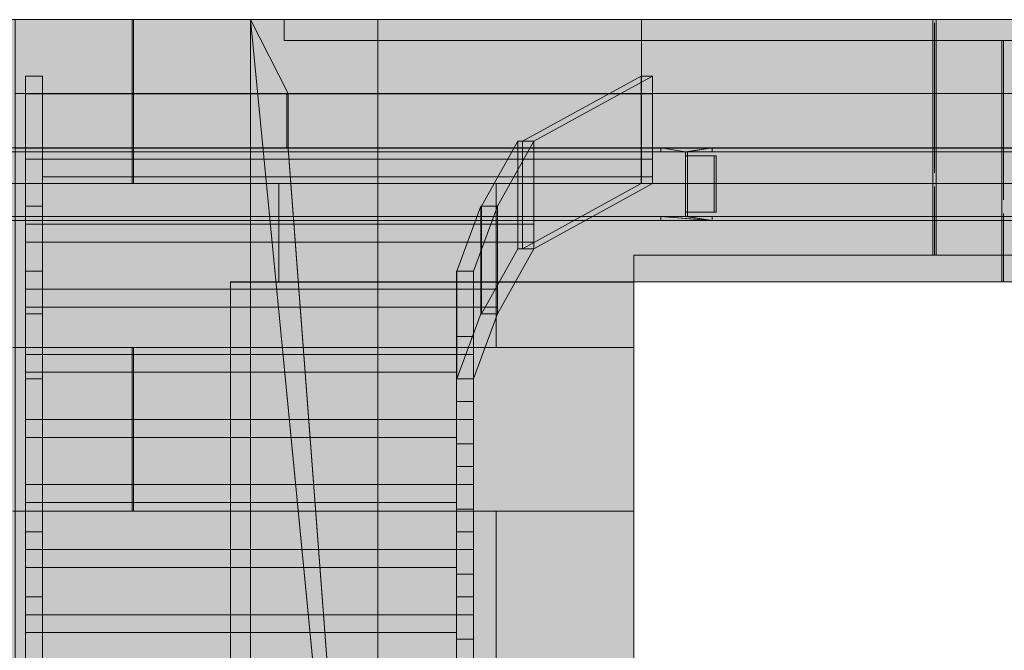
# Model space of a CAD drawing. Header units: millimetres. Extents: x 17 to 413, y 4 to 292.
# Tile 203 of 256: x 191 to 209, y 212 to 224. Entities that reach past the tile are written whole.
import ezdxf

# ---------------------------------------------------------------- set-up
doc = ezdxf.new("R2010")
doc.units = ezdxf.units.MM
doc.linetypes.add('DASHED', pattern=[1.524, 1.27, -0.254])
for name, color, linetype in [('FILL-C_95A8CE', 7, 'Continuous'), ('FILL-C_9EB2DB', 7, 'Continuous'), ('FILL-C_C8B58E', 7, 'Continuous'), ('FILL-C_CAB68F', 7, 'Continuous'), ('FILL-C_CDB991', 7, 'Continuous'), ('FILL-C_D4BF96', 7, 'Continuous'), ('FILL-C_D5C197', 7, 'Continuous'), ('FILL-C_D6C298', 7, 'Continuous'), ('FILL-C_DEC89D', 7, 'Continuous'), ('FILL-EPS', 7, 'Continuous'), ('FILL-TIMBER', 7, 'Continuous'), ('FILL-WHITE', 7, 'Continuous'), ('LINE-C_2E8C94', 7, 'Continuous'), ('LINE-C_337880', 7, 'Continuous'), ('LINE-INK', 7, 'Continuous'), ('LINE-STEEL', 7, 'Continuous'), ('LINE-STEEL-DASH', 7, 'DASHED'), ('LINE-TEAL_DK-DASH', 7, 'DASHED'), ('LINE-TIMBER_DK', 7, 'Continuous')]:
    doc.layers.add(name, color=color, linetype=linetype)

msp = doc.modelspace()

# ---------------------------------------------------------------- hatches: boundary and pattern name
at = {"layer": 'FILL-C_95A8CE', "true_color": 0x95a8ce}
h = msp.add_hatch(color=253, dxfattribs=at)
h.dxf.hatch_style = 1
h.paths.add_polyline_path([(188.412, 221.159), (188.412, 221.232), (202.472, 221.232), (202.472, 221.159)])
h = msp.add_hatch(color=253, dxfattribs=at)
h.dxf.hatch_style = 1
h.paths.add_polyline_path([(189.371, 221.159), (189.371, 221.232), (203.432, 221.232), (203.432, 221.159)])
h = msp.add_hatch(color=253, dxfattribs=at)
h.dxf.hatch_style = 1
h.paths.add_polyline_path([(202.935, 221.159), (202.472, 221.159), (202.472, 221.232)])
h = msp.add_hatch(color=253, dxfattribs=at)
h.dxf.hatch_style = 1
h.paths.add_polyline_path([(202.472, 221.232), (203.432, 221.232), (202.935, 221.159)])
h = msp.add_hatch(color=253, dxfattribs=at)
h.dxf.hatch_style = 1
h.paths.add_polyline_path([(202.935, 221.159), (203.432, 221.232), (202.969, 221.159)])
h = msp.add_hatch(color=253, dxfattribs=at)
h.dxf.hatch_style = 1
h.paths.add_polyline_path([(202.969, 221.159), (203.432, 221.232), (203.432, 221.159)])
h = msp.add_hatch(color=253, dxfattribs=at)
h.dxf.hatch_style = 1
h.paths.add_polyline_path([(188.875, 219.951), (188.875, 221.159), (202.935, 221.159), (202.935, 221.079), (203.468, 221.079), (203.468, 220.031), (202.935, 220.031), (202.935, 219.951)])
h = msp.add_hatch(color=253, dxfattribs=at)
h.dxf.hatch_style = 1
h.paths.add_polyline_path([(188.909, 221.159), (202.969, 221.159), (202.969, 221.079), (203.502, 221.079), (203.502, 220.031), (202.969, 220.031), (202.969, 219.951), (188.909, 219.951)])
h = msp.add_hatch(color=253, dxfattribs=at)
h.dxf.hatch_style = 1
h.paths.add_polyline_path([(202.935, 221.159), (202.969, 221.159), (202.969, 221.079), (202.969, 219.951), (202.935, 219.951), (202.935, 220.031)])
h = msp.add_hatch(color=253, dxfattribs=at)
h.dxf.hatch_style = 1
h.paths.add_polyline_path([(203.468, 221.079), (203.502, 221.079), (203.502, 220.031), (203.468, 220.031)])
h = msp.add_hatch(color=253, dxfattribs=at)
h.dxf.hatch_style = 1
h.paths.add_polyline_path([(188.412, 219.878), (188.412, 219.951), (202.472, 219.951), (202.472, 219.878)])
h = msp.add_hatch(color=253, dxfattribs=at)
h.dxf.hatch_style = 1
h.paths.add_polyline_path([(189.371, 219.878), (189.371, 219.951), (203.432, 219.951), (203.432, 219.878)])
h = msp.add_hatch(color=253, dxfattribs=at)
h.dxf.hatch_style = 1
h.paths.add_polyline_path([(202.969, 219.951), (203.432, 219.951), (203.432, 219.878), (202.472, 219.878), (202.472, 219.951), (203.379, 219.882), (203.38, 219.886)])
h = msp.add_hatch(color=253, dxfattribs=at)
h.dxf.hatch_style = 1
h.paths.add_polyline_path([(202.472, 219.951), (202.935, 219.951), (203.432, 219.878)])
h = msp.add_hatch(color=253, dxfattribs=at)
h.dxf.hatch_style = 1
h.paths.add_polyline_path([(202.935, 219.951), (202.969, 219.951), (203.432, 219.878)])
at = {"layer": 'FILL-C_9EB2DB', "true_color": 0x9eb2db}
h = msp.add_hatch(color=9, dxfattribs=at)
h.dxf.hatch_style = 1
h.paths.add_polyline_path([(189.025, 221.159), (189.025, 221.232), (231.478, 221.232), (231.478, 221.159)])
h = msp.add_hatch(color=9, dxfattribs=at)
h.dxf.hatch_style = 1
h.paths.add_polyline_path([(189.025, 221.159), (189.025, 221.232), (231.478, 221.232), (231.478, 221.159)])
h = msp.add_hatch(color=9, dxfattribs=at)
h.dxf.hatch_style = 1
h.paths.add_polyline_path([(190.378, 221.159), (190.378, 221.232), (230.125, 221.232), (230.125, 221.159), (190.378, 221.159)])
h = msp.add_hatch(color=9, dxfattribs=at)
h.dxf.hatch_style = 1
h.paths.add_polyline_path([(190.378, 221.232), (230.125, 221.232), (230.125, 221.159), (190.378, 221.159)])
h = msp.add_hatch(color=9, dxfattribs=at)
h.dxf.hatch_style = 1
h.paths.add_polyline_path([(189.025, 219.951), (189.025, 221.159), (231.478, 221.159), (231.478, 219.951)])
h = msp.add_hatch(color=9, dxfattribs=at)
h.dxf.hatch_style = 1
h.paths.add_polyline_path([(189.025, 221.159), (231.478, 221.159), (231.478, 219.951), (189.025, 219.951)])
h = msp.add_hatch(color=9, dxfattribs=at)
h.dxf.hatch_style = 1
h.paths.add_polyline_path([(189.625, 220.031), (189.625, 221.079), (190.378, 221.079), (190.378, 221.159), (230.125, 221.159), (230.125, 221.079), (230.878, 221.079), (230.878, 220.031), (230.125, 220.031), (230.125, 219.951), (190.378, 219.951), (190.378, 220.031)])
h = msp.add_hatch(color=9, dxfattribs=at)
h.dxf.hatch_style = 1
h.paths.add_polyline_path([(189.625, 221.079), (190.378, 221.079), (190.378, 221.159), (230.125, 221.159), (230.125, 221.079), (230.878, 221.079), (230.878, 220.031), (230.125, 220.031), (230.125, 219.951), (190.378, 219.951), (190.378, 220.031), (189.625, 220.031)])
h = msp.add_hatch(color=9, dxfattribs=at)
h.dxf.hatch_style = 1
h.paths.add_polyline_path([(189.025, 219.878), (189.025, 219.951), (231.478, 219.951), (231.478, 219.878)])
h = msp.add_hatch(color=9, dxfattribs=at)
h.dxf.hatch_style = 1
h.paths.add_polyline_path([(189.025, 219.878), (189.025, 219.951), (231.478, 219.951), (231.478, 219.878)])
h = msp.add_hatch(color=9, dxfattribs=at)
h.dxf.hatch_style = 1
h.paths.add_polyline_path([(190.378, 219.878), (190.378, 219.951), (230.125, 219.951), (230.125, 219.878), (190.378, 219.878)])
h = msp.add_hatch(color=9, dxfattribs=at)
h.dxf.hatch_style = 1
h.paths.add_polyline_path([(190.378, 219.951), (230.125, 219.951), (230.125, 219.878), (190.378, 219.878)])
at = {"layer": 'FILL-C_C8B58E', "true_color": 0xc8b58e}
h = msp.add_hatch(color=43, dxfattribs=at)
h.dxf.hatch_style = 1
h.paths.add_polyline_path([(198.679, 216.934), (198.679, 218.934), (199.126, 220.144), (199.126, 218.144)])
h = msp.add_hatch(color=43, dxfattribs=at)
h.dxf.hatch_style = 1
h.paths.add_polyline_path([(198.984, 216.924), (198.985, 216.934), (198.985, 218.268), (198.985, 218.934), (199.432, 220.144), (199.433, 220.155), (199.432, 220.144), (199.432, 218.601), (199.432, 218.144), (198.985, 216.934)])
at = {"layer": 'FILL-C_CAB68F', "true_color": 0xcab68f}
h = msp.add_hatch(color=43, dxfattribs=at)
h.dxf.hatch_style = 1
h.paths.add_polyline_path([(200.112, 221.355), (199.901, 221.355), (202.108, 222.566), (202.318, 222.566)])
h = msp.add_hatch(color=43, dxfattribs=at)
h.dxf.hatch_style = 1
h.paths.add_polyline_path([(200.112, 219.355), (199.901, 219.355), (202.108, 220.566), (202.318, 220.566)])
at = {"layer": 'FILL-C_CDB991', "true_color": 0xcdb991}
h = msp.add_hatch(color=43, dxfattribs=at)
h.dxf.hatch_style = 1
h.paths.add_polyline_path([(199.135, 220.144), (199.815, 221.355), (199.815, 219.355), (199.135, 218.144)])
h = msp.add_hatch(color=43, dxfattribs=at)
h.dxf.hatch_style = 1
h.paths.add_polyline_path([(199.432, 218.144), (199.432, 219.478), (199.432, 220.144), (200.112, 221.355), (200.112, 219.811), (200.112, 219.355)])
at = {"layer": 'FILL-C_D4BF96', "true_color": 0xd4bf96}
h = msp.add_hatch(color=9, dxfattribs=at)
h.dxf.hatch_style = 1
h.paths.add_polyline_path([(199.432, 220.144), (199.135, 220.144), (199.815, 221.355), (200.112, 221.355), (199.432, 220.144)])
h = msp.add_hatch(color=9, dxfattribs=at)
h.dxf.hatch_style = 1
h.paths.add_polyline_path([(199.432, 218.144), (199.135, 218.144), (199.815, 219.355), (200.112, 219.355)])
at = {"layer": 'FILL-C_D5C197', "true_color": 0xd5c197}
h = msp.add_hatch(color=9, dxfattribs=at)
h.dxf.hatch_style = 1
h.paths.add_polyline_path([(198.985, 218.934), (198.679, 218.934), (199.126, 220.144), (199.432, 220.144)])
h = msp.add_hatch(color=9, dxfattribs=at)
h.dxf.hatch_style = 1
h.paths.add_polyline_path([(198.985, 216.934), (198.679, 216.934), (199.126, 218.144), (199.432, 218.144)])
at = {"layer": 'FILL-C_D6C298', "true_color": 0xd6c298}
h = msp.add_hatch(color=9, dxfattribs=at)
h.dxf.hatch_style = 1
h.paths.add_polyline_path([(190.652, 220.144), (190.652, 221.355), (190.652, 222.566), (190.965, 222.566), (190.965, 221.355), (190.965, 220.144)])
h = msp.add_hatch(color=9, dxfattribs=at)
h.dxf.hatch_style = 1
h.paths.add_polyline_path([(190.652, 220.566), (190.965, 220.566), (190.965, 219.355), (190.965, 218.144), (190.652, 218.144), (190.652, 219.355)])
h = msp.add_hatch(color=9, dxfattribs=at)
h.dxf.hatch_style = 1
h.paths.add_polyline_path([(190.652, 218.934), (190.652, 220.144), (190.965, 220.144), (190.965, 218.934)])
h = msp.add_hatch(color=9, dxfattribs=at)
h.dxf.hatch_style = 1
h.paths.add_polyline_path([(190.652, 214.092), (190.652, 215.302), (190.652, 216.513), (190.652, 217.724), (190.652, 218.934), (190.965, 218.934), (190.965, 217.724), (190.965, 216.513), (190.965, 215.302), (190.965, 214.092)])
h = msp.add_hatch(color=9, dxfattribs=at)
h.dxf.hatch_style = 1
h.paths.add_polyline_path([(198.672, 214.092), (198.672, 215.302), (198.672, 216.513), (198.672, 217.724), (198.672, 218.934), (198.985, 218.934), (198.985, 217.724), (198.985, 216.513), (198.985, 215.302), (198.985, 214.092)])
h = msp.add_hatch(color=9, dxfattribs=at)
h.dxf.hatch_style = 1
h.paths.add_polyline_path([(190.652, 218.144), (190.965, 218.144), (190.965, 216.934), (190.652, 216.934)])
h = msp.add_hatch(color=9, dxfattribs=at)
h.dxf.hatch_style = 1
h.paths.add_polyline_path([(190.652, 216.934), (190.965, 216.934), (190.965, 215.724), (190.965, 214.513), (190.965, 213.302), (190.965, 212.092), (190.965, 210.882), (190.965, 209.671), (190.652, 209.671), (190.652, 210.882), (190.652, 212.092), (190.652, 213.302), (190.652, 214.513), (190.652, 215.724)])
h = msp.add_hatch(color=9, dxfattribs=at)
h.dxf.hatch_style = 1
h.paths.add_polyline_path([(198.672, 216.934), (198.985, 216.934), (198.985, 215.724), (198.985, 214.513), (198.985, 213.302), (198.985, 212.092), (198.985, 210.882), (198.985, 209.671), (198.672, 209.671), (198.672, 210.882), (198.672, 212.092), (198.672, 213.302), (198.672, 214.513), (198.672, 215.724)])
h = msp.add_hatch(color=9, dxfattribs=at)
h.dxf.hatch_style = 1
h.paths.add_polyline_path([(190.652, 212.882), (190.652, 214.092), (190.965, 214.092), (190.965, 212.882)])
h = msp.add_hatch(color=9, dxfattribs=at)
h.dxf.hatch_style = 1
h.paths.add_polyline_path([(198.672, 212.882), (198.672, 214.092), (198.985, 214.092), (198.985, 212.882)])
h = msp.add_hatch(color=9, dxfattribs=at)
h.dxf.hatch_style = 1
h.paths.add_polyline_path([(190.652, 211.671), (190.652, 212.882), (190.965, 212.882), (190.965, 211.671)])
h = msp.add_hatch(color=9, dxfattribs=at)
h.dxf.hatch_style = 1
h.paths.add_polyline_path([(198.672, 211.671), (198.672, 212.882), (198.985, 212.882), (198.985, 211.671)])
at = {"layer": 'FILL-C_DEC89D', "true_color": 0xdec89d}
h = msp.add_hatch(color=31, dxfattribs=at)
h.dxf.hatch_style = 1
h.paths.add_polyline_path([(202.108, 222.566), (202.318, 222.566), (202.318, 220.566), (202.108, 220.566)])
h = msp.add_hatch(color=31, dxfattribs=at)
h.dxf.hatch_style = 1
h.paths.add_polyline_path([(199.901, 219.355), (199.901, 221.355), (200.112, 221.355), (200.112, 219.355)])
at = {"layer": 'FILL-EPS', "true_color": 0xccffff}
h = msp.add_hatch(color=7, dxfattribs=at)
h.dxf.hatch_style = 1
h.paths.add_polyline_path([(181.419, 223.616), (194.835, 223.616), (194.835, 199.232), (181.419, 199.232)])
h.paths.add_polyline_path([(190.41, 204.732), (190.41, 218.732), (185.843, 218.732), (185.843, 204.732)], flags=0)
h = msp.add_hatch(color=7, dxfattribs=at)
h.dxf.hatch_style = 1
h.paths.add_polyline_path([(181.419, 199.232), (181.419, 222.241), (181.419, 222.241), (181.419, 223.616), (194.835, 223.616), (194.835, 199.232)])
h.paths.add_polyline_path([(190.41, 204.732), (190.41, 218.732), (185.843, 218.732), (185.843, 204.732)], flags=0)
h = msp.add_hatch(color=7, dxfattribs=at)
h.dxf.hatch_style = 1
h.paths.add_polyline_path([(190.457, 222.241), (190.457, 223.616), (195.465, 223.616), (195.465, 223.224), (225.032, 223.224), (225.032, 223.616), (230.047, 223.616), (230.047, 222.241), (230.057, 222.24), (230.047, 222.241)])
h = msp.add_hatch(color=7, dxfattribs=at)
h.dxf.hatch_style = 1
h.paths.add_polyline_path([(190.457, 223.616), (195.465, 223.616), (195.465, 223.224), (225.032, 223.224), (225.032, 223.616), (230.047, 223.616), (230.047, 199.232), (226.035, 199.232), (226.035, 218.736), (194.465, 218.736), (194.465, 199.232), (190.457, 199.232)])
h = msp.add_hatch(color=7, dxfattribs=at)
h.dxf.hatch_style = 1
h.paths.add_polyline_path([(194.835, 223.616), (197.207, 223.616), (197.207, 199.232), (194.835, 199.232)])
h = msp.add_hatch(color=7, dxfattribs=at)
h.dxf.hatch_style = 1
h.paths.add_polyline_path([(194.835, 223.616), (197.207, 223.616), (197.207, 222.241), (197.206, 222.241), (195.537, 222.241), (195.537, 221.224), (197.206, 221.224), (197.207, 221.234), (197.207, 221.234), (197.207, 199.232), (197.206, 199.232), (194.835, 199.232)])
h = msp.add_hatch(color=7, dxfattribs=at)
h.dxf.hatch_style = 1
h.paths.add_polyline_path([(194.835, 223.616), (197.206, 223.616), (197.206, 222.241), (195.537, 222.241), (195.537, 221.224), (197.206, 221.224), (197.206, 199.232), (194.835, 199.232)])
h = msp.add_hatch(color=7, dxfattribs=at)
h.dxf.hatch_style = 1
h.paths.add_polyline_path([(194.835, 223.616), (195.537, 222.241), (195.537, 221.224), (197.206, 199.232)])
h = msp.add_hatch(color=7, dxfattribs=at)
h.dxf.hatch_style = 1
h.paths.add_polyline_path([(194.835, 223.616), (197.206, 223.616), (197.206, 222.241), (195.537, 222.241), (194.835, 223.615), (194.835, 223.615), (197.183, 199.47), (197.188, 199.47), (195.538, 221.213), (195.537, 221.213), (195.537, 221.224), (197.206, 221.224), (197.206, 199.232), (194.835, 199.232)])
h = msp.add_hatch(color=7, dxfattribs=at)
h.dxf.hatch_style = 1
h.paths.add_polyline_path([(194.835, 223.616), (197.206, 223.616), (197.206, 222.241), (195.537, 222.241), (195.537, 221.224), (197.206, 221.224), (197.206, 199.232), (194.835, 199.232)])
h = msp.add_hatch(color=7, dxfattribs=at)
h.dxf.hatch_style = 1
h.paths.add_polyline_path([(194.835, 199.232), (194.835, 223.616), (197.206, 223.616), (197.206, 221.224), (197.206, 199.232)])
h = msp.add_hatch(color=7, dxfattribs=at)
h.dxf.hatch_style = 1
h.paths.add_polyline_path([(197.207, 223.616), (223.297, 223.616), (223.297, 199.232), (218.537, 199.232), (218.537, 219.232), (201.97, 219.232), (201.97, 199.232), (197.207, 199.232)])
h = msp.add_hatch(color=7, dxfattribs=at)
h.dxf.hatch_style = 1
h.paths.add_polyline_path([(197.207, 222.241), (197.207, 223.616), (223.297, 223.616), (223.297, 222.241)])
h = msp.add_hatch(color=7, dxfattribs=at)
h.dxf.hatch_style = 1
h.paths.add_polyline_path([(190.457, 222.241), (230.047, 222.241), (230.047, 221.224), (190.457, 221.224)])
h = msp.add_hatch(color=7, dxfattribs=at)
h.dxf.hatch_style = 1
h.paths.add_polyline_path([(195.537, 221.224), (195.512, 221.224), (195.512, 222.241), (195.537, 222.241)])
h = msp.add_hatch(color=7, dxfattribs=at)
h.dxf.hatch_style = 1
h.paths.add_polyline_path([(195.537, 221.224), (195.537, 222.241), (197.207, 222.241), (197.207, 221.224)])
h = msp.add_hatch(color=7, dxfattribs=at)
h.dxf.hatch_style = 1
h.paths.add_polyline_path([(197.207, 221.224), (197.207, 222.241), (223.297, 222.241), (223.297, 221.224)])
h = msp.add_hatch(color=7, dxfattribs=at)
h.dxf.hatch_style = 1
h.paths.add_polyline_path([(190.457, 221.224), (230.047, 221.224), (230.047, 199.232), (226.035, 199.232), (226.035, 218.736), (194.465, 218.736), (194.465, 199.232), (190.457, 199.232)])
h = msp.add_hatch(color=7, dxfattribs=at)
h.dxf.hatch_style = 1
h.paths.add_polyline_path([(197.207, 221.224), (223.297, 221.224), (223.297, 199.232), (218.537, 199.232), (218.537, 219.232), (201.97, 219.232), (201.97, 199.232), (197.207, 199.232)])
h = msp.add_hatch(color=7, dxfattribs=at)
h.dxf.hatch_style = 1
h.paths.add_polyline_path([(194.835, 204.732), (194.835, 218.736), (197.206, 218.736), (197.206, 204.732)])
h = msp.add_hatch(color=7, dxfattribs=at)
h.dxf.hatch_style = 1
h.paths.add_polyline_path([(194.835, 218.736), (197.206, 218.736), (197.206, 204.732), (194.835, 204.732)])
at = {"layer": 'FILL-TIMBER', "true_color": 0xedd6a8}
h = msp.add_hatch(color=41, dxfattribs=at)
h.dxf.hatch_style = 1
h.paths.add_polyline_path([(190.652, 220.688), (190.652, 222.232), (190.652, 222.566), (190.965, 222.566), (190.965, 222.232), (202.318, 222.232), (202.318, 221.022), (202.318, 220.688), (190.965, 220.688), (190.965, 220.566), (190.652, 220.566)])
at = {"layer": 'FILL-TIMBER', "true_color": 0xe1cba0}
h = msp.add_hatch(color=31, dxfattribs=at)
h.dxf.hatch_style = 1
h.paths.add_polyline_path([(199.901, 221.355), (202.108, 222.566), (202.108, 220.566), (199.901, 219.355)])
h = msp.add_hatch(color=31, dxfattribs=at)
h.dxf.hatch_style = 1
h.paths.add_polyline_path([(200.112, 221.355), (202.318, 222.566), (202.318, 220.688), (202.318, 220.566), (200.112, 219.355), (200.112, 221.022)])
at = {"layer": 'FILL-TIMBER', "true_color": 0xedd6a8}
h = msp.add_hatch(color=41, dxfattribs=at)
h.dxf.hatch_style = 1
h.paths.add_polyline_path([(190.652, 221.022), (190.652, 222.232), (202.318, 222.232), (202.318, 221.022)])
at = {"layer": 'FILL-TIMBER', "true_color": 0xebd4a7}
h = msp.add_hatch(color=41, dxfattribs=at)
h.dxf.hatch_style = 1
h.paths.add_polyline_path([(199.815, 219.355), (199.815, 221.355), (200.112, 221.355), (200.112, 219.355)])
at = {"layer": 'FILL-TIMBER', "true_color": 0xedd6a8}
h = msp.add_hatch(color=41, dxfattribs=at)
h.dxf.hatch_style = 1
h.paths.add_polyline_path([(190.652, 221.022), (200.112, 221.022), (200.112, 220.688), (200.112, 219.811), (200.112, 219.478), (190.652, 219.478)])
h = msp.add_hatch(color=41, dxfattribs=at)
h.dxf.hatch_style = 1
h.paths.add_polyline_path([(190.652, 219.811), (190.652, 221.022), (200.112, 221.022), (200.112, 219.811)])
at = {"layer": 'FILL-TIMBER', "true_color": 0xecd5a7}
h = msp.add_hatch(color=41, dxfattribs=at)
h.dxf.hatch_style = 1
h.paths.add_polyline_path([(199.126, 218.144), (199.126, 220.144), (199.432, 220.144), (199.432, 218.144)])
at = {"layer": 'FILL-TIMBER', "true_color": 0xebd4a7}
h = msp.add_hatch(color=41, dxfattribs=at)
h.dxf.hatch_style = 1
h.paths.add_polyline_path([(199.135, 220.144), (199.432, 220.144), (199.432, 218.144), (199.135, 218.144)])
at = {"layer": 'FILL-TIMBER', "true_color": 0xedd6a8}
h = msp.add_hatch(color=41, dxfattribs=at)
h.dxf.hatch_style = 1
h.paths.add_polyline_path([(190.652, 219.811), (199.432, 219.811), (199.432, 219.478), (199.432, 218.601), (199.432, 218.268), (190.652, 218.268)])
h = msp.add_hatch(color=41, dxfattribs=at)
h.dxf.hatch_style = 1
h.paths.add_polyline_path([(190.652, 218.601), (190.652, 219.811), (199.432, 219.811), (199.432, 218.601)])
h = msp.add_hatch(color=41, dxfattribs=at)
h.dxf.hatch_style = 1
h.paths.add_polyline_path([(190.652, 218.601), (198.672, 218.601), (198.672, 218.934), (198.985, 218.934), (198.985, 218.268), (198.985, 217.39), (198.985, 216.934), (198.672, 216.934), (198.672, 217.057), (190.652, 217.057)])
at = {"layer": 'FILL-TIMBER', "true_color": 0xecd5a7}
h = msp.add_hatch(color=41, dxfattribs=at)
h.dxf.hatch_style = 1
h.paths.add_polyline_path([(198.679, 218.934), (198.985, 218.934), (198.985, 216.934), (198.679, 216.934)])
at = {"layer": 'FILL-TIMBER', "true_color": 0xedd6a8}
h = msp.add_hatch(color=41, dxfattribs=at)
h.dxf.hatch_style = 1
h.paths.add_polyline_path([(190.652, 217.39), (190.652, 218.601), (198.985, 218.601), (198.985, 217.39)])
h = msp.add_hatch(color=41, dxfattribs=at)
h.dxf.hatch_style = 1
h.paths.add_polyline_path([(190.652, 217.39), (198.672, 217.39), (198.672, 217.724), (198.985, 217.724), (198.985, 217.057), (198.985, 216.18), (198.985, 215.724), (198.672, 215.724), (198.672, 215.846), (190.652, 215.846)])
h = msp.add_hatch(color=41, dxfattribs=at)
h.dxf.hatch_style = 1
h.paths.add_polyline_path([(190.652, 216.18), (190.652, 217.39), (198.985, 217.39), (198.985, 216.18)])
h = msp.add_hatch(color=41, dxfattribs=at)
h.dxf.hatch_style = 1
h.paths.add_polyline_path([(190.652, 216.18), (198.672, 216.18), (198.672, 216.513), (198.985, 216.513), (198.985, 215.846), (198.985, 214.969), (198.985, 214.513), (198.672, 214.513), (198.672, 214.636), (190.652, 214.636)])
h = msp.add_hatch(color=41, dxfattribs=at)
h.dxf.hatch_style = 1
h.paths.add_polyline_path([(190.652, 214.969), (190.652, 216.18), (198.985, 216.18), (198.985, 214.969)])
h = msp.add_hatch(color=41, dxfattribs=at)
h.dxf.hatch_style = 1
h.paths.add_polyline_path([(190.652, 214.969), (198.672, 214.969), (198.672, 215.302), (198.985, 215.302), (198.985, 214.636), (198.985, 213.758), (198.985, 213.302), (198.672, 213.302), (198.672, 213.425), (190.652, 213.425)])
h = msp.add_hatch(color=41, dxfattribs=at)
h.dxf.hatch_style = 1
h.paths.add_polyline_path([(190.652, 213.758), (190.652, 214.969), (198.985, 214.969), (198.985, 213.758)])
h = msp.add_hatch(color=41, dxfattribs=at)
h.dxf.hatch_style = 1
h.paths.add_polyline_path([(190.652, 213.758), (198.672, 213.758), (198.672, 214.092), (198.985, 214.092), (198.985, 213.425), (198.985, 212.548), (198.985, 212.092), (198.672, 212.092), (198.672, 212.215), (190.652, 212.215)])
h = msp.add_hatch(color=41, dxfattribs=at)
h.dxf.hatch_style = 1
h.paths.add_polyline_path([(190.652, 212.548), (190.652, 213.758), (198.985, 213.758), (198.985, 212.548)])
h = msp.add_hatch(color=41, dxfattribs=at)
h.dxf.hatch_style = 1
h.paths.add_polyline_path([(190.652, 212.548), (198.672, 212.548), (198.672, 212.882), (198.985, 212.882), (198.985, 212.215), (198.985, 211.338), (198.985, 210.882), (198.672, 210.882), (198.672, 211.004), (190.652, 211.004)])
h = msp.add_hatch(color=41, dxfattribs=at)
h.dxf.hatch_style = 1
h.paths.add_polyline_path([(190.652, 211.338), (190.652, 212.548), (198.985, 212.548), (198.985, 211.338)])
at = {"layer": 'FILL-WHITE', "true_color": 0xffffff}
h = msp.add_hatch(color=7, dxfattribs=at)
h.dxf.hatch_style = 1
h.paths.add_polyline_path([(194.465, 218.732), (201.97, 218.732), (201.97, 199.232), (197.207, 199.232), (197.206, 199.232), (194.835, 199.232), (194.465, 199.232)])
h = msp.add_hatch(color=7, dxfattribs=at)
h.dxf.hatch_style = 1
h.paths.add_polyline_path([(201.97, 218.732), (201.97, 199.232), (197.207, 199.232), (197.206, 199.232), (194.835, 199.232), (194.465, 199.232), (194.465, 218.732)])
h = msp.add_hatch(color=7, dxfattribs=at)
h.dxf.hatch_style = 1
h.paths.add_polyline_path([(201.97, 218.732), (201.97, 199.232), (197.207, 199.232), (197.206, 199.232), (194.835, 199.232), (194.465, 199.232), (194.465, 218.732)])

# ---------------------------------------------------------------- linework, layer by layer
at = {"layer": 'LINE-C_2E8C94', "lineweight": 5}
for points in [[(181.419, 223.616), (194.835, 223.616), (194.835, 199.232), (181.419, 199.232)], [(181.419, 199.232), (181.419, 222.241), (181.419, 222.241), (181.419, 223.616), (194.835, 223.616), (194.835, 199.232)], [(190.457, 222.241), (190.457, 223.616), (195.465, 223.616), (195.465, 223.224), (225.032, 223.224), (225.032, 223.616), (230.047, 223.616), (230.047, 222.241), (230.057, 222.24), (230.057, 222.24), (230.047, 222.241), (230.047, 222.241)], [(190.457, 223.616), (195.465, 223.616), (195.465, 223.224), (225.032, 223.224), (225.032, 223.616), (230.047, 223.616), (230.047, 199.232), (226.035, 199.232), (226.035, 218.736), (194.465, 218.736), (194.465, 199.232), (190.457, 199.232)], [(194.835, 223.616), (197.207, 223.616), (197.207, 199.232), (197.207, 199.232), (194.835, 199.232), (194.835, 223.616)], [(194.835, 223.616), (197.207, 223.616), (197.207, 222.241), (197.206, 222.241), (195.537, 222.241), (195.537, 221.224), (197.206, 221.224), (197.207, 221.234), (197.207, 221.234), (197.207, 199.232), (197.206, 199.232), (194.835, 199.232)], [(194.835, 223.616), (197.206, 223.616), (197.206, 222.241), (195.537, 222.241), (195.537, 221.224), (197.206, 221.224), (197.206, 199.232), (194.835, 199.232)], [(194.835, 223.616), (195.537, 222.241), (195.537, 221.224), (197.206, 199.232), (194.835, 223.616)], [(194.835, 223.616), (197.206, 223.616), (197.206, 223.616), (197.206, 223.616), (197.206, 222.241), (195.537, 222.241), (194.835, 223.615), (194.835, 223.615), (197.183, 199.47), (197.188, 199.47), (195.538, 221.213), (195.537, 221.213), (195.537, 221.224), (197.206, 221.224), (197.206, 199.232), (197.206, 199.232), (194.835, 199.232)], [(194.835, 223.616), (197.206, 223.616), (197.206, 222.241), (195.537, 222.241), (195.537, 221.224), (197.206, 221.224), (197.206, 199.232), (194.835, 199.232)], [(194.835, 199.232), (194.835, 199.232), (194.835, 223.616), (197.206, 223.616), (197.206, 223.616), (197.206, 221.224), (197.206, 221.224), (197.206, 221.224), (197.206, 199.232)], [(197.207, 223.616), (223.297, 223.616), (223.297, 199.232), (218.537, 199.232), (218.537, 219.232), (201.97, 219.232), (201.97, 199.232), (197.207, 199.232)], [(197.207, 222.241), (197.207, 223.616), (223.297, 223.616), (223.297, 222.241)], [(190.457, 222.241), (190.457, 222.241), (230.047, 222.241), (230.047, 221.224), (230.047, 221.224), (190.457, 221.224)], [(195.537, 221.224), (195.512, 221.224), (195.512, 222.241), (195.512, 222.241), (195.537, 222.241)], [(195.537, 221.224), (195.537, 222.241), (197.207, 222.241), (197.207, 221.224)], [(197.207, 221.224), (197.207, 222.241), (223.297, 222.241), (223.297, 221.224)], [(190.457, 221.224), (230.047, 221.224), (230.047, 221.224), (230.047, 221.224), (230.047, 199.232), (230.047, 199.232), (230.047, 199.232), (230.047, 199.232), (226.035, 199.232), (226.035, 218.736), (194.465, 218.736), (194.465, 199.232), (190.457, 199.232)], [(197.207, 221.224), (223.297, 221.224), (223.297, 199.232), (218.537, 199.232), (218.537, 219.232), (201.97, 219.232), (201.97, 199.232), (197.207, 199.232)], [(194.835, 204.732), (194.835, 204.732), (194.835, 218.736), (197.206, 218.736), (197.206, 204.732)], [(194.835, 218.736), (197.206, 218.736), (197.206, 204.732), (197.206, 204.732), (194.835, 204.732)]]:
    msp.add_lwpolyline(points, close=True, dxfattribs=at)
at = {"layer": 'LINE-C_337880', "lineweight": 5}
for p, q in [((192.634, 220.568), (192.634, 223.61)), ((192.634, 220.568), (192.634, 223.61)), ((192.657, 222.247), (192.657, 223.61)), ((192.657, 220.568), (192.657, 223.61)), ((202.116, 220.568), (202.116, 223.61)), ((202.116, 222.247), (202.116, 223.61)), ((207.535, 220.568), (207.535, 223.61)), ((207.535, 222.247), (207.535, 223.61)), ((207.598, 220.568), (207.598, 223.61)), ((207.598, 222.247), (207.598, 223.61)), ((208.818, 222.247), (208.818, 223.217)), ((208.818, 220.568), (208.818, 223.217)), ((192.657, 221.23), (192.657, 222.234)), ((202.116, 221.23), (202.116, 222.234)), ((207.535, 221.23), (207.535, 222.234)), ((207.598, 221.23), (207.598, 222.234)), ((208.818, 221.23), (208.818, 222.234)), ((192.657, 220.568), (192.657, 221.217)), ((202.116, 220.568), (202.116, 221.217)), ((207.535, 220.568), (207.535, 221.217)), ((207.598, 220.568), (207.598, 221.217)), ((208.818, 220.568), (208.818, 221.217)), ((189.924, 220.568), (192.634, 220.568)), ((189.924, 220.568), (192.634, 220.568)), ((190.464, 220.568), (192.657, 220.568)), ((190.464, 220.568), (192.657, 220.568)), ((192.634, 220.568), (194.828, 220.568)), ((192.634, 220.568), (194.828, 220.568)), ((192.657, 220.568), (195.366, 220.568)), ((192.657, 220.568), (195.366, 220.568)), ((194.842, 220.568), (197.201, 220.568)), ((194.842, 220.568), (197.201, 220.568)), ((194.842, 220.568), (197.199, 220.568)), ((194.842, 220.568), (195.125, 220.568)), ((194.842, 220.568), (197.199, 220.568)), ((194.842, 220.568), (197.199, 220.568)), ((195.138, 220.568), (195.58, 220.568)), ((195.366, 218.742), (195.366, 220.568)), ((195.366, 220.568), (208.818, 220.568)), ((195.366, 218.742), (195.366, 220.568)), ((195.366, 220.568), (208.818, 220.568)), ((195.593, 220.568), (197.199, 220.568)), ((197.214, 220.568), (199.407, 220.568)), ((197.214, 220.568), (199.407, 220.568)), ((199.407, 217.52), (199.407, 220.568)), ((199.407, 220.568), (202.116, 220.568)), ((199.407, 217.52), (199.407, 220.568)), ((199.407, 220.568), (202.116, 220.568)), ((202.116, 220.568), (207.535, 220.568)), ((202.116, 220.568), (207.535, 220.568)), ((207.535, 219.239), (207.535, 220.568)), ((207.535, 219.239), (207.535, 220.568)), ((207.598, 219.239), (207.598, 220.568)), ((207.598, 220.568), (218.388, 220.568)), ((207.598, 219.239), (207.598, 220.568)), ((207.598, 220.568), (218.388, 220.568)), ((208.818, 218.742), (208.818, 220.568)), ((208.818, 218.742), (208.818, 220.568)), ((190.417, 217.52), (192.634, 217.52)), ((190.417, 217.52), (192.634, 217.52)), ((190.464, 217.52), (192.657, 217.52)), ((190.464, 217.52), (192.657, 217.52)), ((192.634, 214.472), (192.634, 217.52)), ((192.634, 217.52), (194.828, 217.52)), ((192.634, 214.472), (192.634, 217.52)), ((192.634, 217.52), (194.828, 217.52)), ((192.657, 214.472), (192.657, 217.52)), ((192.657, 217.52), (194.458, 217.52)), ((192.657, 214.472), (192.657, 217.52)), ((192.657, 217.52), (194.458, 217.52)), ((194.842, 217.52), (197.201, 217.52)), ((194.842, 217.52), (197.201, 217.52)), ((194.842, 217.52), (197.199, 217.52)), ((194.842, 217.52), (197.199, 217.52)), ((194.842, 217.52), (197.199, 217.52)), ((194.842, 217.52), (195.421, 217.52)), ((194.842, 217.52), (197.199, 217.52)), ((194.842, 217.52), (197.199, 217.52)), ((195.434, 217.52), (195.811, 217.52)), ((195.825, 217.52), (197.199, 217.52)), ((197.214, 217.52), (199.407, 217.52)), ((197.214, 217.52), (199.407, 217.52)), ((199.407, 217.52), (201.963, 217.52)), ((199.407, 217.52), (201.963, 217.52)), ((190.417, 214.472), (192.634, 214.472)), ((190.417, 214.472), (192.634, 214.472)), ((190.464, 214.472), (192.657, 214.472)), ((190.464, 214.472), (192.657, 214.472)), ((192.634, 214.472), (194.828, 214.472)), ((192.634, 214.472), (194.828, 214.472)), ((192.657, 214.472), (194.458, 214.472)), ((192.657, 214.472), (194.458, 214.472)), ((194.842, 214.472), (197.201, 214.472)), ((194.842, 214.472), (197.201, 214.472)), ((194.842, 214.472), (197.199, 214.472)), ((194.842, 214.472), (197.199, 214.472)), ((194.842, 214.472), (197.199, 214.472)), ((194.842, 214.472), (195.717, 214.472)), ((194.842, 214.472), (197.199, 214.472)), ((194.842, 214.472), (197.199, 214.472)), ((195.731, 214.472), (196.043, 214.472)), ((196.056, 214.472), (197.199, 214.472)), ((197.214, 214.472), (199.407, 214.472)), ((197.214, 214.472), (199.407, 214.472)), ((199.407, 211.424), (199.407, 214.472)), ((199.407, 214.472), (201.963, 214.472)), ((199.407, 211.424), (199.407, 214.472)), ((199.407, 214.472), (201.963, 214.472))]:
    msp.add_line(p, q, dxfattribs=at)
at = {"layer": 'LINE-INK', "lineweight": 5}
msp.add_lwpolyline([(201.97, 218.732), (201.97, 199.232), (197.207, 199.232), (197.206, 199.232), (197.206, 199.232), (194.835, 199.232), (194.465, 199.232), (194.465, 218.732)], close=True, dxfattribs=at)
msp.add_lwpolyline([(201.97, 218.732), (201.97, 199.232), (197.207, 199.232), (197.206, 199.232), (197.206, 199.232), (194.835, 199.232), (194.465, 199.232), (194.465, 218.732)], close=True, dxfattribs=at)
at = {"layer": 'LINE-STEEL', "lineweight": 5}
for points in [[(188.412, 221.159), (188.412, 221.232), (202.472, 221.232), (202.472, 221.232), (202.472, 221.159), (188.412, 221.159)], [(189.025, 221.159), (189.025, 221.232), (231.478, 221.232), (231.478, 221.159)], [(189.025, 221.159), (189.025, 221.232), (231.478, 221.232), (231.478, 221.159)], [(189.371, 221.159), (189.371, 221.232), (203.432, 221.232), (203.432, 221.159)], [(190.378, 221.159), (190.378, 221.159), (190.378, 221.232), (230.125, 221.232), (230.125, 221.232), (230.125, 221.232), (230.125, 221.232), (230.125, 221.159), (190.378, 221.159), (190.378, 221.159)], [(190.378, 221.232), (230.125, 221.232), (230.125, 221.159), (230.125, 221.159), (190.378, 221.159), (190.378, 221.232)], [(202.935, 221.159), (202.472, 221.159), (202.472, 221.232)], [(202.472, 221.232), (203.432, 221.232), (202.935, 221.159)], [(202.935, 221.159), (203.432, 221.232), (202.969, 221.159)], [(202.969, 221.159), (203.432, 221.232), (203.432, 221.159)], [(188.875, 219.951), (188.875, 221.159), (202.935, 221.159), (202.935, 221.079), (203.468, 221.079), (203.468, 220.031), (202.935, 220.031), (202.935, 219.951)], [(188.909, 221.159), (188.909, 221.159), (202.969, 221.159), (202.969, 221.079), (203.502, 221.079), (203.502, 220.031), (203.502, 220.031), (203.502, 220.031), (202.969, 220.031), (202.969, 219.951), (202.969, 219.951), (188.909, 219.951)], [(189.025, 219.951), (189.025, 221.159), (231.478, 221.159), (231.478, 221.159), (231.478, 219.951), (189.025, 219.951)], [(189.025, 221.159), (189.025, 221.159), (231.478, 221.159), (231.478, 219.951), (231.478, 219.951), (189.025, 219.951)], [(189.625, 220.031), (189.625, 220.031), (189.625, 221.079), (190.378, 221.079), (190.378, 221.159), (230.125, 221.159), (230.125, 221.159), (230.125, 221.079), (230.878, 221.079), (230.878, 221.079), (230.878, 220.031), (230.125, 220.031), (230.125, 219.951), (190.378, 219.951), (190.378, 219.951), (190.378, 220.031)], [(189.625, 221.079), (190.378, 221.079), (190.378, 221.159), (190.378, 221.159), (230.125, 221.159), (230.125, 221.079), (230.878, 221.079), (230.878, 220.031), (230.878, 220.031), (230.125, 220.031), (230.125, 219.951), (230.125, 219.951), (190.378, 219.951), (190.378, 220.031), (189.625, 220.031), (189.625, 221.079)], [(202.935, 221.159), (202.935, 221.159), (202.969, 221.159), (202.969, 221.079), (202.969, 221.079), (202.969, 219.951), (202.935, 219.951), (202.935, 220.031), (202.935, 220.031)], [(203.468, 221.079), (203.502, 221.079), (203.502, 220.031), (203.502, 220.031), (203.468, 220.031), (203.468, 221.079)], [(188.412, 219.878), (188.412, 219.951), (202.472, 219.951), (202.472, 219.951), (202.472, 219.878), (188.412, 219.878)], [(189.025, 219.878), (189.025, 219.951), (231.478, 219.951), (231.478, 219.878)], [(189.025, 219.878), (189.025, 219.951), (231.478, 219.951), (231.478, 219.878)], [(189.371, 219.878), (189.371, 219.951), (203.432, 219.951), (203.432, 219.878)], [(190.378, 219.878), (190.378, 219.878), (190.378, 219.951), (230.125, 219.951), (230.125, 219.951), (230.125, 219.951), (230.125, 219.951), (230.125, 219.878), (190.378, 219.878), (190.378, 219.878)], [(190.378, 219.951), (230.125, 219.951), (230.125, 219.878), (230.125, 219.878), (190.378, 219.878), (190.378, 219.951)], [(202.969, 219.951), (203.432, 219.951), (203.432, 219.878), (202.472, 219.878), (202.472, 219.951), (203.379, 219.882), (203.38, 219.886)], [(202.472, 219.951), (202.935, 219.951), (203.432, 219.878)], [(202.935, 219.951), (202.969, 219.951), (203.432, 219.878)]]:
    msp.add_lwpolyline(points, close=True, dxfattribs=at)
at = {"layer": 'LINE-STEEL-DASH', "lineweight": 5}
for points in [[(190.378, 221.232), (202.472, 221.232), (202.472, 221.232), (203.432, 221.232), (217.071, 221.232), (218.031, 221.232), (230.125, 221.232)], [(230.125, 219.878), (218.031, 219.878), (217.071, 219.878), (203.432, 219.878), (202.472, 219.878), (190.378, 219.878)]]:
    msp.add_lwpolyline(points, dxfattribs=at)
at = {"layer": 'LINE-TEAL_DK-DASH', "lineweight": 5}
for p, q in [((207.567, 219.239), (207.567, 223.61)), ((207.567, 222.247), (207.567, 223.61)), ((208.85, 222.247), (208.85, 223.217)), ((208.85, 218.742), (208.85, 223.217)), ((207.567, 221.23), (207.567, 222.234)), ((208.85, 221.23), (208.85, 222.234)), ((207.567, 219.239), (207.567, 221.217)), ((208.85, 218.742), (208.85, 221.217))]:
    msp.add_line(p, q, dxfattribs=at)
at = {"layer": 'LINE-TIMBER_DK', "lineweight": 5}
for points in [[(190.652, 220.144), (190.652, 220.144), (190.652, 221.355), (190.652, 221.355), (190.652, 222.566), (190.965, 222.566), (190.965, 222.566), (190.965, 221.355), (190.965, 221.355), (190.965, 220.144)], [(190.652, 220.688), (190.652, 222.232), (190.652, 222.566), (190.965, 222.566), (190.965, 222.232), (202.318, 222.232), (202.318, 221.022), (202.318, 220.688), (190.965, 220.688), (190.965, 220.566), (190.652, 220.566)], [(200.112, 221.355), (199.901, 221.355), (202.108, 222.566), (202.108, 222.566), (202.318, 222.566), (200.112, 221.355)], [(199.901, 221.355), (199.901, 221.355), (199.901, 221.355), (199.901, 221.355), (202.108, 222.566), (202.108, 220.566), (202.108, 220.566), (202.108, 220.566), (202.108, 220.566), (202.108, 220.566), (199.901, 219.355), (199.901, 221.355)], [(200.112, 221.355), (200.112, 221.355), (200.112, 221.355), (200.112, 221.355), (202.318, 222.566), (202.318, 220.688), (202.318, 220.566), (202.318, 220.566), (202.318, 220.566), (202.318, 220.566), (202.318, 220.566), (200.112, 219.355), (200.112, 221.022), (200.112, 221.355)], [(202.108, 222.566), (202.318, 222.566), (202.318, 220.566), (202.318, 220.566), (202.108, 220.566), (202.108, 222.566)], [(190.652, 221.022), (190.652, 222.232), (202.318, 222.232), (202.318, 221.022)], [(199.432, 220.144), (199.135, 220.144), (199.815, 221.355), (199.815, 221.355), (199.815, 221.355), (200.112, 221.355), (199.432, 220.144), (199.432, 220.144)], [(199.135, 220.144), (199.815, 221.355), (199.815, 219.355), (199.135, 218.144)], [(199.432, 218.144), (199.432, 219.478), (199.432, 220.144), (200.112, 221.355), (200.112, 219.811), (200.112, 219.355)], [(199.815, 219.355), (199.815, 219.355), (199.815, 221.355), (200.112, 221.355), (200.112, 221.355), (200.112, 219.355)], [(199.901, 219.355), (199.901, 219.355), (199.901, 221.355), (200.112, 221.355), (200.112, 221.355), (200.112, 219.355)], [(190.652, 221.022), (200.112, 221.022), (200.112, 220.688), (200.112, 219.811), (200.112, 219.478), (190.652, 219.478)], [(190.652, 219.811), (190.652, 219.811), (190.652, 219.811), (190.652, 221.022), (200.112, 221.022), (200.112, 221.022), (200.112, 221.022), (200.112, 219.811)], [(190.652, 220.566), (190.965, 220.566), (190.965, 219.355), (190.965, 219.355), (190.965, 218.144), (190.965, 218.144), (190.652, 218.144), (190.652, 219.355), (190.652, 219.355), (190.652, 220.566)], [(200.112, 219.355), (199.901, 219.355), (202.108, 220.566), (202.108, 220.566), (202.318, 220.566), (200.112, 219.355)], [(190.652, 218.934), (190.652, 220.144), (190.965, 220.144), (190.965, 218.934)], [(198.985, 218.934), (198.679, 218.934), (199.126, 220.144), (199.432, 220.144)], [(198.679, 216.934), (198.679, 218.934), (199.126, 220.144), (199.126, 218.144)], [(198.984, 216.924), (198.985, 216.934), (198.985, 218.268), (198.985, 218.268), (198.985, 218.934), (199.432, 220.144), (199.433, 220.155), (199.433, 220.155), (199.432, 220.144), (199.432, 218.601), (199.432, 218.601), (199.432, 218.144), (198.985, 216.934), (198.984, 216.924)], [(199.126, 218.144), (199.126, 218.144), (199.126, 218.144), (199.126, 220.144), (199.432, 220.144), (199.432, 220.144), (199.432, 220.144), (199.432, 220.144), (199.432, 218.144), (199.126, 218.144)], [(199.135, 220.144), (199.432, 220.144), (199.432, 218.144), (199.432, 218.144), (199.135, 218.144), (199.135, 220.144)], [(190.652, 219.811), (199.432, 219.811), (199.432, 219.478), (199.432, 218.601), (199.432, 218.268), (190.652, 218.268)], [(190.652, 218.601), (190.652, 219.811), (199.432, 219.811), (199.432, 218.601)], [(199.432, 218.144), (199.432, 218.144), (199.135, 218.144), (199.815, 219.355), (199.815, 219.355), (199.815, 219.355), (200.112, 219.355), (199.432, 218.144)], [(190.652, 214.092), (190.652, 214.092), (190.652, 215.302), (190.652, 215.302), (190.652, 216.513), (190.652, 216.513), (190.652, 217.724), (190.652, 217.724), (190.652, 218.934), (190.965, 218.934), (190.965, 218.934), (190.965, 217.724), (190.965, 217.724), (190.965, 216.513), (190.965, 216.513), (190.965, 215.302), (190.965, 215.302), (190.965, 214.092)], [(190.652, 218.601), (198.672, 218.601), (198.672, 218.934), (198.985, 218.934), (198.985, 218.268), (198.985, 217.39), (198.985, 216.934), (198.672, 216.934), (198.672, 217.057), (190.652, 217.057), (190.652, 217.057)], [(198.672, 214.092), (198.672, 214.092), (198.672, 215.302), (198.672, 215.302), (198.672, 216.513), (198.672, 216.513), (198.672, 217.724), (198.672, 217.724), (198.672, 218.934), (198.985, 218.934), (198.985, 218.934), (198.985, 217.724), (198.985, 217.724), (198.985, 216.513), (198.985, 216.513), (198.985, 215.302), (198.985, 215.302), (198.985, 214.092)], [(198.679, 218.934), (198.679, 218.934), (198.679, 218.934), (198.679, 218.934), (198.985, 218.934), (198.985, 216.934), (198.985, 216.934), (198.985, 216.934), (198.985, 216.934), (198.679, 216.934)], [(190.652, 217.39), (190.652, 218.601), (198.985, 218.601), (198.985, 217.39)], [(190.652, 218.144), (190.965, 218.144), (190.965, 216.934), (190.652, 216.934)], [(198.985, 216.934), (198.679, 216.934), (199.126, 218.144), (199.432, 218.144)], [(190.652, 217.39), (198.672, 217.39), (198.672, 217.724), (198.985, 217.724), (198.985, 217.057), (198.985, 216.18), (198.985, 215.724), (198.672, 215.724), (198.672, 215.846), (190.652, 215.846), (190.652, 215.846)], [(190.652, 216.18), (190.652, 217.39), (198.985, 217.39), (198.985, 216.18)], [(190.652, 216.18), (198.672, 216.18), (198.672, 216.513), (198.985, 216.513), (198.985, 215.846), (198.985, 214.969), (198.985, 214.513), (198.672, 214.513), (198.672, 214.636), (190.652, 214.636), (190.652, 214.636)], [(190.652, 214.969), (190.652, 216.18), (198.985, 216.18), (198.985, 214.969)], [(190.652, 214.969), (198.672, 214.969), (198.672, 215.302), (198.985, 215.302), (198.985, 214.636), (198.985, 213.758), (198.985, 213.302), (198.985, 213.302), (198.672, 213.302), (198.672, 213.302), (198.672, 213.425), (190.652, 213.425), (190.652, 213.425)], [(190.652, 213.758), (190.652, 214.969), (198.985, 214.969), (198.985, 213.758)], [(190.652, 213.758), (198.672, 213.758), (198.672, 214.092), (198.985, 214.092), (198.985, 213.425), (198.985, 212.548), (198.985, 212.092), (198.672, 212.092), (198.672, 212.215), (190.652, 212.215)], [(190.652, 212.882), (190.652, 214.092), (190.965, 214.092), (190.965, 212.882)], [(198.672, 212.882), (198.672, 214.092), (198.985, 214.092), (198.985, 212.882)], [(190.652, 212.548), (190.652, 213.758), (198.985, 213.758), (198.985, 212.548)], [(190.652, 212.548), (198.672, 212.548), (198.672, 212.882), (198.672, 212.882), (198.985, 212.882), (198.985, 212.882), (198.985, 212.215), (198.985, 211.338), (198.985, 210.882), (198.985, 210.882), (198.672, 210.882), (198.672, 210.882), (198.672, 211.004), (190.652, 211.004), (190.652, 211.004)], [(190.652, 211.671), (190.652, 211.671), (190.652, 212.882), (190.965, 212.882), (190.965, 212.882), (190.965, 211.671)], [(198.672, 211.671), (198.672, 211.671), (198.672, 212.882), (198.985, 212.882), (198.985, 212.882), (198.985, 211.671)], [(190.652, 211.338), (190.652, 212.548), (198.985, 212.548), (198.985, 211.338)]]:
    msp.add_lwpolyline(points, close=True, dxfattribs=at)
for points in [[(190.652, 210.882), (190.652, 212.092), (190.652, 212.092), (190.652, 213.302), (190.652, 213.302), (190.652, 214.513), (190.652, 214.513), (190.652, 215.724), (190.652, 215.724), (190.652, 216.934), (190.652, 216.934), (190.965, 216.934), (190.965, 215.724), (190.965, 215.724), (190.965, 214.513), (190.965, 214.513), (190.965, 213.302), (190.965, 213.302), (190.965, 212.092), (190.965, 212.092), (190.965, 210.882)], [(198.672, 210.882), (198.672, 212.092), (198.672, 212.092), (198.672, 213.302), (198.672, 213.302), (198.672, 214.513), (198.672, 214.513), (198.672, 215.724), (198.672, 215.724), (198.672, 216.934), (198.672, 216.934), (198.985, 216.934), (198.985, 215.724), (198.985, 215.724), (198.985, 214.513), (198.985, 214.513), (198.985, 213.302), (198.985, 213.302), (198.985, 212.092), (198.985, 212.092), (198.985, 210.882)]]:
    msp.add_lwpolyline(points, dxfattribs=at)

doc.saveas('drawing.dxf')
